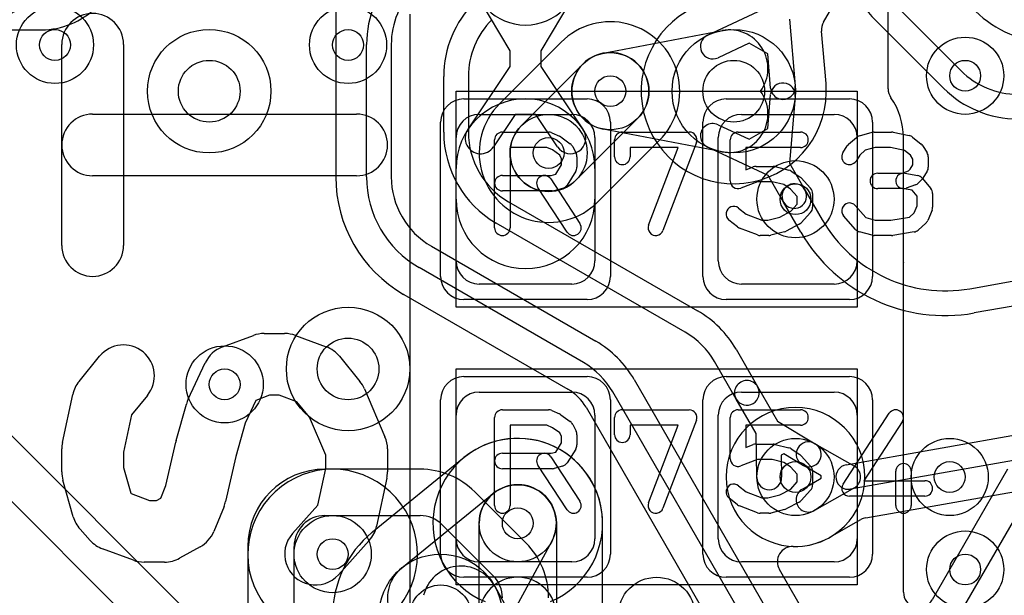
# Model space of a CAD drawing. Extents: x -0.9 to 20.9, y 0 to 28.
# Tile 5 of 44: x 4.2 to 7.4, y 4.9 to 6.8. Entities that reach past the tile are written whole.
import ezdxf

# ---------------------------------------------------------------- set-up
doc = ezdxf.new("R2010")
doc.units = 0
for name, color, linetype in [('1-2-via', 1, 'CONTINUOUS'), ('1-3-via', 1, 'CONTINUOUS'), ('2-3-via', 1, 'CONTINUOUS'), ('3-4-bvh', 1, 'CONTINUOUS'), ('4-5-via', 1, 'CONTINUOUS'), ('4-6-via', 1, 'CONTINUOUS'), ('L1', 3, 'CONTINUOUS'), ('L2', 3, 'CONTINUOUS'), ('L3', 3, 'CONTINUOUS'), ('L4', 3, 'CONTINUOUS'), ('L5', 7, 'CONTINUOUS'), ('L6', 7, 'CONTINUOUS'), ('MetalMask-A', 176, 'CONTINUOUS'), ('PartsArea-A', 111, 'CONTINUOUS'), ('PartsSilk-A', 221, 'CONTINUOUS'), ('Resist-A', 2, 'CONTINUOUS'), ('Silk-A', 140, 'CONTINUOUS')]:
    doc.layers.add(name, color=color, linetype=linetype)

msp = doc.modelspace()

# ---------------------------------------------------------------- linework, layer by layer
at = {"layer": '1-2-via'}
for centre in [(4.35, 6.7), (5.3, 6.7), (5.95, 6.35), (6.75, 6.2), (7.25, 5.3)]:
    msp.add_circle(centre, 0.05, dxfattribs=at)
at = {"layer": '1-3-via'}
for centre in [(6.75, 5.3), (5.85, 5.15)]:
    msp.add_circle(centre, 0.05, dxfattribs=at)
at = {"layer": '2-3-via'}
for centre in [(6.15, 6.55), (4.9, 5.6), (7.3, 5)]:
    msp.add_circle(centre, 0.05, dxfattribs=at)
at = {"layer": '3-4-bvh'}
for centre in [(4.85, 6.55), (6.55, 6.55), (5.3, 5.65), (5.6, 4.85)]:
    msp.add_circle(centre, 0.1, dxfattribs=at)
at = {"layer": '4-5-via'}
msp.add_circle((7.3, 6.6), 0.05, dxfattribs=at)
at = {"layer": '4-6-via'}
msp.add_circle((5.25, 5.05), 0.05, dxfattribs=at)
at = {"layer": 'L1'}
for p, q in [((7.05004, 6.55813), (7.05004, 7.675)), ((5.825, 6.68058), (5.72449, 6.85)), ((6.02551, 6.85), (5.925, 6.68058)), ((5.5, 6.8), (5.5, 3.93717)), ((5.825, 6.63016), (5.825, 6.68058)), ((5.925, 6.68058), (5.925, 6.63016)), ((5.68792, 6.42501), (5.825, 6.63016)), ((5.925, 6.63016), (6.06208, 6.42501)), ((5.725, 6.475), (6.025, 6.475)), ((5.84159, 6.475), (5.77106, 6.36945)), ((5.90841, 6.475), (5.84159, 6.475)), ((5.97894, 6.36945), (5.90841, 6.475)), ((6.575, 6.475), (6.875, 6.475)), ((5.65, 6), (5.65, 6.4)), ((6.1, 6.4), (6.1, 6)), ((6.5, 6), (6.5, 6.4)), ((6.95, 6.4), (6.95, 6)), ((7.10004, 6), (7.10004, 6.4)), ((5.65, 6.2), (5.65, 6.3)), ((6.1, 6.3), (6.1, 6.2)), ((7.1, 4.92675), (7.1, 5.99531)), ((6.025, 5.925), (5.725, 5.925)), ((6.875, 5.925), (6.575, 5.925)), ((5.725, 5.575), (6.025, 5.575)), ((6.575, 5.575), (6.875, 5.575)), ((5.65, 5.1), (5.65, 5.5)), ((6.1, 5.5), (6.1, 5.1)), ((6.5, 5.1), (6.5, 5.5)), ((6.95, 5.5), (6.95, 5.1)), ((7.43761, 5.32502), (7.19325, 4.90177)), ((7.0335, 4.425), (7.52425, 5.275)), ((6.025, 5.025), (5.725, 5.025)), ((6.875, 5.025), (6.575, 5.025))]:
    msp.add_line(p, q, dxfattribs=at)
for centre in [(4.35, 6.7), (5.3, 6.7), (5.95, 6.35), (6.75, 6.2), (6.75, 5.3), (7.25, 5.3), (5.85, 5.15)]:
    msp.add_circle(centre, 0.125, dxfattribs=at)
for centre, radius, start, end in [((5.875, 6.93929), 0.175, 180, 0), ((7.10001, 6.55813), 0.04997, 180, -144.11174), ((5.875, 6.3), 0.225, 0, 180), ((6.87499, 6.40002), 0.22505, -0.00509, 34.91735), ((5.725, 6.4), 0.075, 90, 180), ((6.025, 6.4), 0.075, 0, 90), ((6.575, 6.4), 0.075, 90, 180), ((6.875, 6.4), 0.075, 0, 90), ((5.72949, 6.39723), 0.05, 146.24637, -33.75013), ((6.02051, 6.39723), 0.05, -146.24637, 33.75013), ((5.875, 6.2), 0.225, 180, 0), ((5.725, 6), 0.075, 180, -90), ((6.025, 6), 0.075, -90, 0), ((6.575, 6), 0.075, 180, -90), ((6.875, 6), 0.075, -90, 0), ((6.875, 6), 0.22504, -0.97771, 0), ((7.14997, 5.99531), 0.04997, 179.02529, 180), ((5.725, 5.5), 0.075, 90, 180), ((6.025, 5.5), 0.075, 0, 90), ((6.575, 5.5), 0.075, 90, 180), ((6.875, 5.5), 0.075, 0, 90), ((5.725, 5.1), 0.075, 180, -90), ((6.025, 5.1), 0.075, -90, 0), ((6.575, 5.1), 0.075, 180, -90), ((6.875, 5.1), 0.075, -90, 0), ((7.14997, 4.92675), 0.04997, 180, -29.99234)]:
    msp.add_arc(centre, radius, start, end, dxfattribs=at)
at = {"layer": 'L2'}
for p, q in [((5.99012, 6.70838), (5.79162, 6.50988)), ((5.86161, 6.43839), (6.06161, 6.63839)), ((6.23839, 6.46161), (6.03839, 6.26161)), ((6.10988, 6.19162), (6.30838, 6.39012))]:
    msp.add_line(p, q, dxfattribs=at)
for centre in [(4.35, 6.7), (5.3, 6.7), (6.15, 6.55), (5.95, 6.35), (6.75, 6.2), (4.9, 5.6), (6.75, 5.3), (7.25, 5.3), (5.85, 5.15), (7.3, 5), (6.3, 4.85)]:
    msp.add_circle(centre, 0.125, dxfattribs=at)
for centre, radius, start, end in [((6.15, 6.55), 0.22504, -45.22144, 135.22144), ((5.95479, 6.74371), 0.04997, -45, -44.7811), ((6.15, 6.55), 0.125, -45, 135), ((5.75629, 6.54521), 0.04997, -45.2189, -45), ((5.95, 6.35), 0.22504, 134.77856, -44.77856), ((5.95, 6.35), 0.125, 135, -45), ((6.34371, 6.35479), 0.04997, 134.7811, 135), ((6.14521, 6.15629), 0.04997, 135, 135.2189), ((6.75, 5.3), 0.22504, 90, -90), ((6.75, 5.3), 0.22504, -90, 90), ((5.85, 5.15), 0.27505, -67.37309, -112.62691)]:
    msp.add_arc(centre, radius, start, end, dxfattribs=at)
at = {"layer": 'L3'}
for p, q in [((5.25995, 7.50405), (5.25995, 6.27283)), ((7.06615, 6.83685), (7.28685, 6.61615)), ((7.23028, 6.55958), (7.00958, 6.78028)), ((6.12656, 6.67278), (6.51249, 6.74645)), ((5.35999, 6.27283), (5.35999, 6.70143)), ((5.43999, 6.70143), (5.43999, 6.27283)), ((5.61, 6.41718), (5.61, 6.59784)), ((5.69, 6.59784), (5.69, 6.41718)), ((6.66016, 6.42899), (6.66957, 6.53984)), ((6.74929, 6.53308), (6.73091, 6.31665)), ((6.51249, 6.35355), (6.12656, 6.42722)), ((6.49901, 6.44137), (6.59972, 6.39409)), ((6.59972, 6.39409), (6.66016, 6.42899)), ((6.66164, 6.27664), (6.46501, 6.36895)), ((6.73091, 6.31665), (6.78076, 6.23031)), ((6.71148, 6.19031), (6.66164, 6.27664)), ((6.78076, 6.23031), (6.83687, 6.13311)), ((5.82, 6.19201), (6.43287, 5.83818)), ((6.76759, 6.09311), (6.71148, 6.19031)), ((6.39287, 5.76889), (5.78, 6.12273)), ((7.31513, 5.91009), (8.30454, 6.08454)), ((5.56999, 6.04767), (6.10264, 5.74014)), ((8.31844, 6.00576), (7.32902, 5.8313)), ((6.06264, 5.67086), (5.52999, 5.97838)), ((5.48037, 5.89152), (6.01263, 5.58421)), ((6.91422, 5.33939), (9.28376, 5.7572)), ((6.55732, 5.71372), (6.62723, 5.59263)), ((6.55795, 5.55263), (6.48804, 5.67372)), ((9.29764, 5.67842), (6.92812, 5.26061)), ((6.22708, 5.6157), (6.74645, 4.71612)), ((6.62723, 5.59263), (6.69196, 5.48051)), ((6.67717, 4.67612), (6.1578, 5.5757)), ((6.62268, 5.44052), (6.55795, 5.55263)), ((6.9781, 5.16784), (9.27673, 5.57315)), ((6.07119, 5.52566), (6.59031, 4.62649)), ((6.69196, 5.48051), (6.81425, 5.40722)), ((6.62502, 5.29795), (6.62268, 5.44052)), ((6.81207, 5.4085), (6.94103, 5.33472)), ((5.67646, 5.36338), (5.37914, 5.12157)), ((6.71236, 5.37502), (6.70384, 5.3701)), ((6.70384, 5.3701), (6.705, 5.29927)), ((6.77313, 5.3386), (6.71236, 5.37502)), ((6.83357, 5.30404), (6.77235, 5.33906)), ((6.83357, 5.29596), (6.83357, 5.30404)), ((6.77235, 5.26094), (6.83357, 5.29596)), ((5.47381, 5.00517), (5.77113, 5.24698)), ((6.94103, 5.26528), (6.81207, 5.1915)), ((5.725, 4.85), (5.725, 5.15)), ((5.975, 5.15), (5.975, 4.85)), ((6.12504, 4.55277), (6.12504, 5.14766)), ((6.86174, 5.10466), (6.96196, 5.162)), ((5.95961, 5.08991), (5.77538, 4.75386)), ((6.83303, 4.7662), (6.69797, 5.00015)), ((5.77538, 4.94614), (5.95961, 4.61009))]:
    msp.add_line(p, q, dxfattribs=at)
for centre, radius in [((4.85, 6.55), 0.2), ((6.55, 6.55), 0.2), ((6.15, 6.55), 0.125), ((5.3, 5.65), 0.2), ((4.9, 5.6), 0.125), ((6.75, 5.3), 0.125), ((5.85, 5.15), 0.125), ((7.3, 5), 0.125), ((5.6, 4.85), 0.2), ((6.3, 4.85), 0.125)]:
    msp.add_circle(centre, radius, dxfattribs=at)
for centre, radius, start, end in [((7.25, 7.0207), 0.34, 180, -135), ((5.69999, 6.70143), 0.34, 135, 180), ((5.69999, 6.70143), 0.26, 135, 180), ((5.95, 6.59784), 0.34, 135, 180), ((7.57426, 7.05), 0.34, -135, -90), ((5.95, 6.59784), 0.26, 135, 180), ((6.53593, 6.62367), 0.125, -36.11264, 100.80715), ((6.15, 6.55), 0.125, 100.80831, -100.80831), ((7.4707, 6.8), 0.26, -135, -90), ((6.70943, 6.53646), 0.04, -4.8469, 175.14648), ((6.53593, 6.47633), 0.125, -100.80831, 36.11264), ((7.4707, 6.8), 0.34, -135, -90), ((5.95, 6.41718), 0.34, 180, -119.99977), ((5.95, 6.41718), 0.26, 180, -119.99963), ((6.48201, 6.40516), 0.04, 64.85072, -115.14856), ((5.69999, 6.27283), 0.44004, 180, -120.00038), ((5.69999, 6.27283), 0.34, 180, -119.99989), ((5.69999, 6.27283), 0.26, 180, -120.00073), ((6.74612, 6.21031), 0.04, 30.00073, -149.99931), ((6.74612, 6.21031), 0.04, -149.99927, 29.99999), ((7.23525, 6.3631), 0.46, -150.0016, -79.99974), ((7.23525, 6.3631), 0.54, -150.00125, -80.00038), ((5.45538, 5.84825), 0.04997, 59.992, 60.52107), ((6.26287, 5.54373), 0.34, 29.99843, 60.00012), ((6.26287, 5.54373), 0.26, 29.99812, 59.99927), ((5.93264, 5.44569), 0.34, 30.00219, 60.00023), ((5.93264, 5.44569), 0.26, 30.00264, 60.00037), ((6.59259, 5.57263), 0.04, 30.00073, -149.9989), ((6.59259, 5.57263), 0.04, -149.99927, 29.99952), ((5.93264, 5.44567), 0.15998, 29.99942, 59.99879), ((5.85001, 5.15001), 0.27504, -0.41456, 129.12407), ((6.79221, 5.37378), 0.04, 60.23024, -119.77454), ((6.79369, 5.37291), 0.04, -120.93182, 59.06323), ((6.92117, 5.3), 0.04, 100.00632, -80.00001), ((6.92117, 5.3), 0.04, -60.23024, 60.23024), ((6.66501, 5.29861), 0.04, -179.05447, 0.9403), ((5.85, 5.15), 0.125, 0, 180), ((5.85, 5.15), 0.125, -28.73228, 129.12009), ((6.79221, 5.22622), 0.04, 119.76976, -60.22546), ((6.17501, 5.14766), 0.04997, 179.58723, 180), ((6.98678, 5.11863), 0.04997, 100.00333, 119.78186), ((5.6, 4.85), 0.35004, 129.47172, -129.46124), ((5.34571, 5.15878), 0.04997, -50.52181, -50.4484), ((5.55268, 4.90819), 0.27504, 129.12114, 129.55485), ((6.74125, 5.02513), 0.04997, 88.17642, -150.00767), ((6.75, 5.3), 0.22504, -91.82323, -60.99189), ((6.88336, 5.05949), 0.04997, 118.66262, 119.00671), ((6.79221, 5.22623), 0.14006, -61.33599, -60.35254), ((6.88656, 5.06129), 0.04997, 119.78186, 120.11611), ((5.66577, 4.88605), 0.125, 28.73228, 165.87704), ((5.55268, 4.90819), 0.125, 129.12009, -93.72901), ((5.85, 4.85), 0.125, 0, 180)]:
    msp.add_arc(centre, radius, start, end, dxfattribs=at)
at = {"layer": 'L4'}
for p, q in [((6.8411, 6.77413), (7.20037, 7.39642)), ((6.46501, 6.73105), (6.66164, 6.82336)), ((6.73092, 6.78336), (6.74929, 6.56691)), ((4.0439, 6.7488), (4.30654, 6.74882)), ((6.84897, 6.57537), (6.83458, 6.7449)), ((6.59973, 6.70591), (6.49901, 6.65863)), ((6.66016, 6.67099), (6.59973, 6.70591)), ((6.66957, 6.56015), (6.66016, 6.67099)), ((5.53359, 5.32504), (5.225, 5.32504)), ((5.8768, 5.08541), (5.71038, 5.25181)), ((5.225, 5.175), (5.53358, 5.175)), ((5.60429, 5.14571), (5.7707, 4.9793)), ((4.97496, 5.075), (4.97496, 4.625)), ((5.125, 4.625), (5.125, 5.075))]:
    msp.add_line(p, q, dxfattribs=at)
for centre, radius in [((4.85, 6.55), 0.2), ((6.55, 6.55), 0.2), ((7.3, 6.6), 0.125), ((5.3, 5.65), 0.2), ((5.25, 5.05), 0.125), ((5.6, 4.85), 0.2)]:
    msp.add_circle(centre, radius, dxfattribs=at)
for centre, radius, start, end in [((4.30652, 6.99886), 0.25004, -89.99535, -45.00162), ((6.55, 6.55), 0.30004, 115.5906, 4.58793), ((6.88437, 6.74913), 0.04997, 149.98207, -175.14399), ((6.48201, 6.69484), 0.04, 115.14928, -64.8525), ((6.89876, 6.5796), 0.04997, -175.14399, -174.97166), ((6.70948, 6.56295), 0.14004, 4.60361, 5.02663), ((6.89889, 6.578), 0.04997, -175.6268, -175.40871), ((6.70943, 6.56353), 0.04, -175.1531, 4.85082), ((5.225, 5.075), 0.25004, 90, 180), ((5.53358, 5.075), 0.25004, 45.00239, 89.99771), ((5.225, 5.075), 0.1, 90, 180), ((5.53358, 5.075), 0.1, 45, 90), ((5.7, 4.9086), 0.25004, 0, 45.00162), ((5.69999, 4.90859), 0.1, 0, 45)]:
    msp.add_arc(centre, radius, start, end, dxfattribs=at)
at = {"layer": 'L5'}
for centre in [(7.3, 6.6), (5.25, 5.05)]:
    msp.add_circle(centre, 0.125, dxfattribs=at)
for centre, start, end in [((4.07264, 7.04092), 140.05307, 39.94693), ((5.25, 5.05), -37.97821, -142.02179)]:
    msp.add_arc(centre, 0.27504, start, end, dxfattribs=at)
at = {"layer": 'L6'}
for p, q in [((6.96777, 2.67513), (2.82868, 6.81422)), ((2.72258, 6.70815), (6.86168, 2.56904))]:
    msp.add_line(p, q, dxfattribs=at)
msp.add_circle((5.25, 5.05), 0.125, dxfattribs=at)
at = {"layer": 'MetalMask-A'}
for p, q in [((5.725, 6.475), (6.025, 6.475)), ((6.575, 6.475), (6.875, 6.475)), ((5.65, 6), (5.65, 6.4)), ((6.1, 6.4), (6.1, 6)), ((6.5, 6), (6.5, 6.4)), ((6.95, 6.4), (6.95, 6)), ((6.025, 5.925), (5.725, 5.925)), ((6.875, 5.925), (6.575, 5.925)), ((5.725, 5.575), (6.025, 5.575)), ((6.575, 5.575), (6.875, 5.575)), ((5.65, 5.1), (5.65, 5.5)), ((6.1, 5.5), (6.1, 5.1)), ((6.5, 5.1), (6.5, 5.5)), ((6.95, 5.5), (6.95, 5.1)), ((6.025, 5.025), (5.725, 5.025)), ((6.875, 5.025), (6.575, 5.025))]:
    msp.add_line(p, q, dxfattribs=at)
for centre, start, end in [((5.725, 6.4), 90, 180), ((6.025, 6.4), 0, 90), ((6.575, 6.4), 90, 180), ((6.875, 6.4), 0, 90), ((5.725, 6), 180, -90), ((6.025, 6), -90, 0), ((6.575, 6), 180, -90), ((6.875, 6), -90, 0), ((5.725, 5.5), 90, 180), ((6.025, 5.5), 0, 90), ((6.575, 5.5), 90, 180), ((6.875, 5.5), 0, 90), ((5.725, 5.1), 180, -90), ((6.025, 5.1), -90, 0), ((6.575, 5.1), 180, -90), ((6.875, 5.1), -90, 0)]:
    msp.add_arc(centre, 0.075, start, end, dxfattribs=at)
at = {"layer": 'PartsArea-A'}
for p, q in [((5.65, 5.85), (5.65, 6.55)), ((5.65, 6.55), (6.95, 6.55)), ((6.95, 6.55), (6.95, 5.85)), ((6.95, 5.85), (5.65, 5.85)), ((5.65, 4.95), (5.65, 5.65)), ((5.65, 5.65), (6.95, 5.65)), ((6.95, 5.65), (6.95, 4.95)), ((6.95, 4.95), (5.65, 4.95))]:
    msp.add_line(p, q, dxfattribs=at)
at = {"layer": 'PartsSilk-A'}
for p, q in [((4.37222, 6.05), (4.37222, 6.70185)), ((4.57222, 6.70185), (4.57222, 6.05)), ((4.47222, 6.47593), (5.32778, 6.47593)), ((5.8, 6.41759), (5.95, 6.41759)), ((5.96015, 6.41544), (5.98515, 6.40433)), ((6.18889, 6.41759), (6.40556, 6.41759)), ((6.56389, 6.41759), (6.76667, 6.41759)), ((6.95745, 6.40564), (6.99912, 6.41675)), ((7.00556, 6.41759), (7.06111, 6.41759)), ((7.06626, 6.41705), (7.11904, 6.40594)), ((5.775, 6.10741), (5.775, 6.39259)), ((5.9897, 6.4017), (6.02026, 6.37948)), ((6.16389, 6.33704), (6.16389, 6.39259)), ((6.42893, 6.38371), (6.32059, 6.09853)), ((6.53889, 6.25926), (6.53889, 6.39259)), ((6.92228, 6.37795), (6.94728, 6.40017)), ((7.12951, 6.401), (7.15729, 6.37878)), ((5.9447, 6.36759), (5.825, 6.36759)), ((5.825, 6.36759), (5.825, 6.10741)), ((5.96243, 6.35971), (5.9447, 6.36759)), ((5.98593, 6.34263), (5.96243, 6.35971)), ((6.02792, 6.37044), (6.03903, 6.34822)), ((6.36932, 6.36759), (6.21389, 6.36759)), ((6.21389, 6.36759), (6.21389, 6.33704)), ((6.27385, 6.11629), (6.36932, 6.36759)), ((6.76667, 6.36759), (6.58889, 6.36759)), ((6.58889, 6.36759), (6.58889, 6.29554)), ((6.9038, 6.35029), (6.91769, 6.37251)), ((6.97606, 6.35885), (6.95818, 6.34296)), ((7.00884, 6.36759), (6.97606, 6.35885)), ((7.05851, 6.36759), (7.00884, 6.36759)), ((7.10292, 6.35824), (7.05851, 6.36759)), ((7.12273, 6.3424), (7.10292, 6.35824)), ((7.16287, 6.37251), (7.17676, 6.35029)), ((5.99167, 6.33114), (5.98593, 6.34263)), ((5.99167, 6.31087), (5.99167, 6.33114)), ((6.04167, 6.33704), (6.04167, 6.3037)), ((6.95818, 6.34296), (6.9462, 6.32379)), ((7.13056, 6.32987), (7.12273, 6.3424)), ((7.13056, 6.31087), (7.13056, 6.32987)), ((7.18056, 6.33704), (7.18056, 6.3037)), ((5.97292, 6.28087), (5.99167, 6.31087)), ((6.03787, 6.29045), (6.01009, 6.24601)), ((6.58889, 6.29554), (6.61332, 6.30484)), ((6.62222, 6.30648), (6.67778, 6.30648)), ((6.68384, 6.30573), (6.72828, 6.29462)), ((6.73609, 6.29117), (6.76387, 6.27265)), ((7.0956, 6.28426), (7.1168, 6.29197)), ((7.1168, 6.29197), (7.12198, 6.29715)), ((7.12198, 6.29715), (7.13056, 6.31087)), ((7.17676, 6.29045), (7.16287, 6.26823)), ((5.32778, 6.27593), (4.47222, 6.27593)), ((5.8, 6.27685), (5.95783, 6.27685)), ((5.95703, 6.26553), (6.05148, 6.12109)), ((5.95783, 6.27685), (5.97292, 6.28087)), ((6.62682, 6.25648), (6.57279, 6.2359)), ((6.6747, 6.25648), (6.62682, 6.25648)), ((6.71196, 6.24717), (6.6747, 6.25648)), ((6.76843, 6.26875), (6.79899, 6.23542)), ((7.01667, 6.28426), (7.0956, 6.28426)), ((7.10438, 6.28387), (7.14605, 6.27646)), ((7.15935, 6.2638), (7.14824, 6.25269)), ((7.16088, 6.26785), (7.18865, 6.23452)), ((5.96111, 6.22685), (5.8, 6.22685)), ((6.00964, 6.09373), (5.91519, 6.23817)), ((5.99533, 6.2351), (5.96755, 6.22769)), ((6.73362, 6.23273), (6.71196, 6.24717)), ((6.75556, 6.20879), (6.73362, 6.23273)), ((7.1, 6.23426), (7.01667, 6.23426)), ((7.12831, 6.22883), (7.09562, 6.23465)), ((7.1391, 6.24687), (7.10854, 6.23576)), ((7.14444, 6.20947), (7.12831, 6.22883)), ((6.75556, 6.1838), (6.75556, 6.20879)), ((6.80556, 6.21852), (6.80556, 6.17407)), ((7.14444, 6.17907), (7.14444, 6.20947)), ((7.19444, 6.21852), (7.19444, 6.17407)), ((6.56562, 6.17137), (6.59034, 6.1516)), ((6.69928, 6.14203), (6.73446, 6.16079)), ((6.73446, 6.16079), (6.75556, 6.1838)), ((6.94381, 6.17942), (6.97769, 6.14071)), ((7.13468, 6.15563), (7.14444, 6.17907)), ((7.19252, 6.16446), (7.17864, 6.13113)), ((6.56216, 6.11011), (6.53438, 6.13233)), ((6.59034, 6.1516), (6.64071, 6.13241)), ((6.64071, 6.13241), (6.66081, 6.13241)), ((6.66081, 6.13241), (6.69928, 6.14203)), ((6.79899, 6.15717), (6.76843, 6.12384)), ((6.94508, 6.10206), (6.90619, 6.1465)), ((6.97769, 6.14071), (7.00884, 6.13241)), ((7.00884, 6.13241), (7.05912, 6.13241)), ((7.05912, 6.13241), (7.11941, 6.14205)), ((7.11941, 6.14205), (7.13468, 6.15563)), ((6.62721, 6.08405), (6.56888, 6.10627)), ((6.76176, 6.11868), (6.72009, 6.09646)), ((7.17217, 6.12205), (7.14717, 6.09983)), ((6.66389, 6.08241), (6.63611, 6.08241)), ((6.71439, 6.09427), (6.66995, 6.08316)), ((6.99912, 6.08325), (6.95745, 6.09436)), ((7.06111, 6.08241), (7.00556, 6.08241)), ((7.13451, 6.09383), (7.06506, 6.08272)), ((4.89305, 5.72156), (4.99305, 5.75859)), ((5.02778, 5.76481), (5.09444, 5.76481)), ((5.12917, 5.75859), (5.22917, 5.72156)), ((4.42816, 5.60962), (4.49482, 5.6911)), ((5.27183, 5.69111), (5.3385, 5.60963)), ((4.78168, 5.55171), (4.83724, 5.67023)), ((5.35302, 5.58569), (5.41969, 5.43013)), ((4.37444, 5.4117), (4.40778, 5.56726)), ((4.64962, 5.56446), (4.59827, 5.5017)), ((5.0457, 5.56481), (5.00093, 5.54823)), ((5.07652, 5.56481), (5.0457, 5.56481)), ((5.13425, 5.54343), (5.07652, 5.56481)), ((4.74262, 5.41781), (4.77595, 5.53633)), ((5.00093, 5.54823), (4.96626, 5.47427)), ((5.17476, 5.49391), (5.13425, 5.54343)), ((4.59827, 5.5017), (4.57222, 5.38014)), ((5.22778, 5.37021), (5.17476, 5.49391)), ((5.775, 5.20741), (5.775, 5.49259)), ((5.8, 5.51759), (5.95, 5.51759)), ((5.96015, 5.51544), (5.98515, 5.50433)), ((5.9897, 5.5017), (6.02026, 5.47948)), ((6.16389, 5.43704), (6.16389, 5.49259)), ((6.18889, 5.51759), (6.40556, 5.51759)), ((6.53889, 5.35926), (6.53889, 5.49259)), ((6.56389, 5.51759), (6.76667, 5.51759)), ((6.90407, 5.27663), (7.05407, 5.50626)), ((4.96626, 5.47427), (4.93587, 5.36621)), ((5.9447, 5.46759), (5.825, 5.46759)), ((5.825, 5.46759), (5.825, 5.20741)), ((5.96243, 5.45971), (5.9447, 5.46759)), ((5.98593, 5.44263), (5.96243, 5.45971)), ((6.02792, 5.47044), (6.03903, 5.44822)), ((6.36932, 5.46759), (6.21389, 5.46759)), ((6.21389, 5.46759), (6.21389, 5.43704)), ((6.27385, 5.21629), (6.36932, 5.46759)), ((6.42893, 5.48371), (6.32059, 5.19853)), ((6.76667, 5.46759), (6.58889, 5.46759)), ((6.58889, 5.46759), (6.58889, 5.39554)), ((7.09593, 5.47892), (6.97119, 5.28796)), ((5.99167, 5.43114), (5.98593, 5.44263)), ((5.99167, 5.41087), (5.99167, 5.43114)), ((6.04167, 5.43704), (6.04167, 5.4037)), ((4.70984, 5.27271), (4.74133, 5.41269)), ((5.97292, 5.38087), (5.99167, 5.41087)), ((6.58889, 5.39554), (6.61332, 5.40484)), ((6.62222, 5.40648), (6.67778, 5.40648)), ((6.68384, 5.40573), (6.72828, 5.39462)), ((4.37222, 5.31667), (4.37222, 5.39074)), ((4.57222, 5.38014), (4.57222, 5.33047)), ((4.93587, 5.36621), (4.90312, 5.22064)), ((5.22778, 5.32727), (5.22778, 5.37021)), ((5.42778, 5.39074), (5.42778, 5.31667)), ((5.8, 5.37685), (5.95783, 5.37685)), ((5.95703, 5.36553), (6.05148, 5.22109)), ((5.95783, 5.37685), (5.97292, 5.38087)), ((6.03787, 5.39045), (6.01009, 5.34601)), ((6.73609, 5.39117), (6.76387, 5.37265)), ((6.76843, 5.36875), (6.79899, 5.33542)), ((4.57222, 5.33047), (4.5955, 5.24769)), ((6.00964, 5.19373), (5.91519, 5.33817)), ((5.99533, 5.3351), (5.96755, 5.32769)), ((6.62682, 5.35648), (6.57279, 5.3359)), ((6.6747, 5.35648), (6.62682, 5.35648)), ((6.71196, 5.34717), (6.6747, 5.35648)), ((6.73362, 5.33273), (6.71196, 5.34717)), ((6.75556, 5.30879), (6.73362, 5.33273)), ((5.20225, 5.20817), (5.22778, 5.32727)), ((5.96111, 5.32685), (5.8, 5.32685)), ((6.75556, 5.2838), (6.75556, 5.30879)), ((6.80556, 5.31852), (6.80556, 5.27407)), ((7.075, 5.20741), (7.075, 5.31852)), ((7.125, 5.31852), (7.125, 5.20741)), ((4.4093, 5.17107), (4.37596, 5.28959)), ((4.69296, 5.23147), (4.70984, 5.27271)), ((5.42556, 5.29571), (5.39222, 5.14015)), ((6.56562, 5.27137), (6.59034, 5.2516)), ((6.73446, 5.26079), (6.75556, 5.2838)), ((6.97119, 5.28796), (7.16944, 5.28796)), ((4.5955, 5.24769), (4.59674, 5.24632)), ((4.59674, 5.24632), (4.65681, 5.22407)), ((6.59034, 5.2516), (6.64071, 5.23241)), ((6.66081, 5.23241), (6.69928, 5.24203)), ((6.69928, 5.24203), (6.73446, 5.26079)), ((6.79899, 5.25717), (6.76843, 5.22384)), ((7.16944, 5.23796), (6.925, 5.23796)), ((4.65681, 5.22407), (4.67964, 5.22407)), ((4.67964, 5.22407), (4.69296, 5.23147)), ((4.89811, 5.20472), (4.86477, 5.12324)), ((5.12011, 5.1169), (5.20225, 5.20817)), ((6.56216, 5.21011), (6.53438, 5.23233)), ((6.62721, 5.18405), (6.56888, 5.20627)), ((6.64071, 5.23241), (6.66081, 5.23241)), ((6.76176, 5.21868), (6.72009, 5.19646)), ((6.66389, 5.18241), (6.63611, 5.18241)), ((6.71439, 5.19427), (6.66995, 5.18316)), ((4.46455, 5.09422), (4.43122, 5.13126)), ((5.36877, 5.09421), (5.26877, 4.9831)), ((4.60416, 5.0303), (4.50416, 5.06734)), ((4.82079, 5.0737), (4.75413, 5.03666)), ((4.70556, 5.02407), (4.63889, 5.02407))]:
    msp.add_line(p, q, dxfattribs=at)
for centre, radius, start, end in [((4.47222, 6.70185), 0.1, 0, 180), ((4.47222, 6.37593), 0.1, 90, -90), ((5.32778, 6.37593), 0.1, -90, 90), ((5.8, 6.39259), 0.025, 90, 180), ((5.95, 6.39259), 0.025, 66.04914, 90), ((6.18889, 6.39259), 0.025, 90, 180), ((6.40556, 6.39259), 0.025, -20.80551, 90), ((6.56389, 6.39259), 0.025, 90, 180), ((6.76667, 6.39259), 0.025, -90, 90), ((7.00556, 6.39259), 0.025, 90, 104.92885), ((7.06111, 6.39259), 0.025, 78.11016, 90), ((5.975, 6.38148), 0.025, 53.98274, 66.03964), ((6.96389, 6.38148), 0.025, 104.92551, 131.63069), ((7.11389, 6.38148), 0.025, 51.33303, 78.11298), ((6.00556, 6.35926), 0.025, 26.56505, 53.97932), ((6.925, 6.33704), 0.025, 147.99462, -32.01002), ((6.93889, 6.35926), 0.025, 131.62783, 147.98998), ((7.14167, 6.35926), 0.025, 32.00538, 51.34522), ((7.15556, 6.33704), 0.025, 0, 32.01002), ((6.01667, 6.33704), 0.025, 0, 26.56505), ((6.18889, 6.33704), 0.025, 180, 0), ((6.01667, 6.3037), 0.025, -32.00538, 0), ((6.62222, 6.28148), 0.025, 90, 110.85364), ((6.67778, 6.28148), 0.025, 75.96932, 90), ((6.72222, 6.27037), 0.025, 56.30358, 75.96376), ((7.15556, 6.3037), 0.025, -32.00538, 0), ((5.8, 6.25185), 0.025, 90, -90), ((5.93611, 6.25185), 0.025, 33.18146, -146.81914), ((6.56389, 6.25926), 0.025, 180, -69.1435), ((6.75, 6.25185), 0.025, 42.5203, 56.30993), ((7.01667, 6.25926), 0.025, 90, -90), ((7.1, 6.25926), 0.025, 79.90837, -100.08326), ((7.14167, 6.25185), 0.025, 39.7909, 79.91674), ((7.14167, 6.28148), 0.025, -45, -32.01002), ((5.96111, 6.25185), 0.025, -90, -75.06473), ((5.98889, 6.25926), 0.025, -75.07449, -32.01002), ((6.78056, 6.21852), 0.025, 0, 42.51745), ((7.1, 6.25926), 0.025, -90, -70.02141), ((7.13056, 6.27037), 0.025, -70.02864, -45), ((7.16944, 6.21852), 0.025, 0, 39.8005), ((6.55, 6.15185), 0.025, 51.33303, -128.65478), ((6.78056, 6.17407), 0.025, -42.5203, 0), ((6.925, 6.16296), 0.025, 41.18808, -138.81042), ((7.16944, 6.17407), 0.025, -22.60576, 0), ((7.15556, 6.14074), 0.025, -48.37217, -22.60888), ((5.8, 6.10741), 0.025, 180, 0), ((6.03056, 6.10741), 0.025, -146.81854, 33.18086), ((6.29722, 6.10741), 0.025, 159.19449, -20.80181), ((6.57778, 6.12963), 0.025, -128.66697, -110.85364), ((6.70833, 6.11852), 0.025, -75.96932, -61.9318), ((6.75, 6.14074), 0.025, -61.9383, -42.51745), ((6.96389, 6.11852), 0.025, -138.81192, -104.92885), ((7.13056, 6.11852), 0.025, -80.91063, -48.36931), ((6.63611, 6.10741), 0.025, -110.8565, -90), ((6.66389, 6.10741), 0.025, -90, -75.96376), ((7.00556, 6.10741), 0.025, -104.92551, -90), ((7.06111, 6.10741), 0.025, -90, -80.91133), ((4.47222, 6.05), 0.1, 180, 0), ((5.02778, 5.66481), 0.1, 90, 110.31959), ((5.09444, 5.66481), 0.1, 69.67865, 90), ((4.57222, 5.62778), 0.1, -39.28618, 140.71289), ((4.92778, 5.62778), 0.1, 110.32135, 154.88368), ((5.19444, 5.62778), 0.1, 39.29424, 69.68041), ((4.50556, 5.5463), 0.1, 140.71382, 167.90124), ((5.26111, 5.5463), 0.1, 23.19859, 39.29132), ((4.87222, 5.50926), 0.1, 154.8803, 164.29304), ((5.8, 5.49259), 0.025, 90, 180), ((5.95, 5.49259), 0.025, 66.04914, 90), ((5.975, 5.48148), 0.025, 53.98274, 66.03964), ((6.18889, 5.49259), 0.025, 90, 180), ((6.40556, 5.49259), 0.025, -20.80551, 90), ((6.56389, 5.49259), 0.025, 90, 180), ((6.76667, 5.49259), 0.025, -90, 90), ((7.075, 5.49259), 0.025, -33.14974, 146.84644), ((6.00556, 5.45926), 0.025, 26.56505, 53.97932), ((5.32778, 5.39074), 0.1, 0, 23.19903), ((6.01667, 5.43704), 0.025, 0, 26.56505), ((6.18889, 5.43704), 0.025, 180, 0), ((4.47222, 5.39074), 0.1, 167.90124, 180), ((4.83889, 5.39074), 0.1, 164.29464, 167.321), ((6.01667, 5.4037), 0.025, -32.00538, 0), ((6.62222, 5.38148), 0.025, 90, 110.85364), ((6.67778, 5.38148), 0.025, 75.96932, 90), ((6.72222, 5.37037), 0.025, 56.30358, 75.96376), ((5.8, 5.35185), 0.025, 90, -90), ((5.93611, 5.35185), 0.025, 33.18146, -146.81914), ((6.75, 5.35185), 0.025, 42.5203, 56.30993), ((5.98889, 5.35926), 0.025, -75.07449, -32.01002), ((6.56389, 5.35926), 0.025, 180, -69.1435), ((6.78056, 5.31852), 0.025, 0, 42.51745), ((7.1, 5.31852), 0.025, 0, 180), ((4.47222, 5.31667), 0.1, 180, -164.28757), ((5.32778, 5.31667), 0.1, -12.09876, 0), ((5.96111, 5.35185), 0.025, -90, -75.06473), ((6.55, 5.25185), 0.025, 51.33303, -128.65478), ((6.78056, 5.27407), 0.025, -42.5203, 0), ((6.925, 5.26296), 0.025, 146.85026, -90), ((7.16944, 5.26296), 0.025, -90, 90), ((4.80556, 5.24259), 0.1, -22.2536, -12.67982), ((5.8, 5.20741), 0.025, 180, 0), ((6.03056, 5.20741), 0.025, -146.81854, 33.18086), ((6.29722, 5.20741), 0.025, 159.19449, -20.80181), ((6.57778, 5.22963), 0.025, -128.66697, -110.85364), ((6.75, 5.24074), 0.025, -61.9383, -42.51745), ((7.1, 5.20741), 0.025, 180, 0), ((4.50556, 5.19815), 0.1, -164.28757, -138.0196), ((6.63611, 5.20741), 0.025, -110.8565, -90), ((6.66389, 5.20741), 0.025, -90, -75.96376), ((6.70833, 5.21852), 0.025, -75.96932, -61.9318), ((5.29444, 5.16111), 0.1, -41.98849, -12.09677), ((4.77222, 5.16111), 0.1, -60.94094, -22.2536), ((5.19444, 5.05), 0.1, 138.01151, -41.9875), ((4.53889, 5.16111), 0.1, -138.0196, -110.32334), ((4.63889, 5.12407), 0.1, -110.32334, -90), ((4.70556, 5.12407), 0.1, -90, -60.94094)]:
    msp.add_arc(centre, radius, start, end, dxfattribs=at)
at = {"layer": 'Resist-A'}
for p, q in [((5.675, 6.525), (6.075, 6.525)), ((6.525, 6.525), (6.925, 6.525)), ((5.6, 5.95), (5.6, 6.45)), ((6.15, 6.45), (6.15, 5.95)), ((6.45, 5.95), (6.45, 6.45)), ((7, 6.45), (7, 5.95)), ((6.075, 5.875), (5.675, 5.875)), ((6.925, 5.875), (6.525, 5.875)), ((5.675, 5.625), (6.075, 5.625)), ((6.525, 5.625), (6.925, 5.625)), ((5.6, 5.05), (5.6, 5.55)), ((6.15, 5.55), (6.15, 5.05)), ((6.45, 5.05), (6.45, 5.55)), ((7, 5.55), (7, 5.05)), ((6.075, 4.975), (5.675, 4.975)), ((6.925, 4.975), (6.525, 4.975))]:
    msp.add_line(p, q, dxfattribs=at)
for centre, start, end in [((5.675, 6.45), 90, 180), ((6.075, 6.45), 0, 90), ((6.525, 6.45), 90, 180), ((6.925, 6.45), 0, 90), ((5.675, 5.95), 180, -90), ((6.075, 5.95), -90, 0), ((6.525, 5.95), 180, -90), ((6.925, 5.95), -90, 0), ((5.675, 5.55), 90, 180), ((6.075, 5.55), 0, 90), ((6.525, 5.55), 90, 180), ((6.925, 5.55), 0, 90), ((5.675, 5.05), 180, -90), ((6.075, 5.05), -90, 0), ((6.525, 5.05), 180, -90), ((6.925, 5.05), -90, 0)]:
    msp.add_arc(centre, 0.075, start, end, dxfattribs=at)
at = {"layer": 'Silk-A'}
for p, q in [((4.37222, 6.05), (4.37222, 6.70185)), ((4.57222, 6.70185), (4.57222, 6.05)), ((4.47222, 6.47593), (5.32778, 6.47593)), ((5.32778, 6.27593), (4.47222, 6.27593)), ((4.89305, 5.72156), (4.99305, 5.75859)), ((5.02778, 5.76481), (5.09444, 5.76481)), ((5.12917, 5.75859), (5.22917, 5.72156)), ((4.42816, 5.60962), (4.49482, 5.6911)), ((5.27183, 5.69111), (5.3385, 5.60963)), ((4.78168, 5.55171), (4.83724, 5.67023)), ((5.35302, 5.58569), (5.41969, 5.43013)), ((4.37444, 5.4117), (4.40778, 5.56726)), ((4.64962, 5.56446), (4.59827, 5.5017)), ((5.0457, 5.56481), (5.00093, 5.54823)), ((5.07652, 5.56481), (5.0457, 5.56481)), ((5.13425, 5.54343), (5.07652, 5.56481)), ((4.74262, 5.41781), (4.77595, 5.53633)), ((5.00093, 5.54823), (4.96626, 5.47427)), ((5.17476, 5.49391), (5.13425, 5.54343)), ((4.59827, 5.5017), (4.57222, 5.38014)), ((5.22778, 5.37021), (5.17476, 5.49391)), ((4.96626, 5.47427), (4.93587, 5.36621)), ((4.70984, 5.27271), (4.74133, 5.41269)), ((4.37222, 5.31667), (4.37222, 5.39074)), ((4.57222, 5.38014), (4.57222, 5.33047)), ((4.93587, 5.36621), (4.90312, 5.22064)), ((5.22778, 5.32727), (5.22778, 5.37021)), ((5.42778, 5.39074), (5.42778, 5.31667)), ((4.57222, 5.33047), (4.5955, 5.24769)), ((5.20225, 5.20817), (5.22778, 5.32727)), ((4.4093, 5.17107), (4.37596, 5.28959)), ((4.69296, 5.23147), (4.70984, 5.27271)), ((5.42556, 5.29571), (5.39222, 5.14015)), ((4.5955, 5.24769), (4.59674, 5.24632)), ((4.59674, 5.24632), (4.65681, 5.22407)), ((4.65681, 5.22407), (4.67964, 5.22407)), ((4.67964, 5.22407), (4.69296, 5.23147)), ((4.89811, 5.20472), (4.86477, 5.12324)), ((5.12011, 5.1169), (5.20225, 5.20817)), ((4.46455, 5.09422), (4.43122, 5.13126)), ((5.36877, 5.09421), (5.26877, 4.9831)), ((4.60416, 5.0303), (4.50416, 5.06734)), ((4.82079, 5.0737), (4.75413, 5.03666)), ((4.70556, 5.02407), (4.63889, 5.02407))]:
    msp.add_line(p, q, dxfattribs=at)
for centre, start, end in [((4.47222, 6.70185), 0, 180), ((4.47222, 6.37593), 90, -90), ((5.32778, 6.37593), -90, 90), ((4.47222, 6.05), 180, 0), ((5.02778, 5.66481), 90, 110.31959), ((5.09444, 5.66481), 69.67865, 90), ((4.57222, 5.62778), -39.28618, 140.71289), ((4.92778, 5.62778), 110.32135, 154.88368), ((5.19444, 5.62778), 39.29424, 69.68041), ((4.50556, 5.5463), 140.71382, 167.90124), ((5.26111, 5.5463), 23.19859, 39.29132), ((4.87222, 5.50926), 154.8803, 164.29304), ((5.32778, 5.39074), 0, 23.19903), ((4.47222, 5.39074), 167.90124, 180), ((4.83889, 5.39074), 164.29464, 167.321), ((4.47222, 5.31667), 180, -164.28757), ((5.32778, 5.31667), -12.09876, 0), ((4.80556, 5.24259), -22.2536, -12.67982), ((4.50556, 5.19815), -164.28757, -138.0196), ((5.29444, 5.16111), -41.98849, -12.09677), ((4.77222, 5.16111), -60.94094, -22.2536), ((5.19444, 5.05), 138.01151, -41.9875), ((4.53889, 5.16111), -138.0196, -110.32334), ((4.63889, 5.12407), -110.32334, -90), ((4.70556, 5.12407), -90, -60.94094)]:
    msp.add_arc(centre, 0.1, start, end, dxfattribs=at)

doc.saveas('drawing.dxf')
